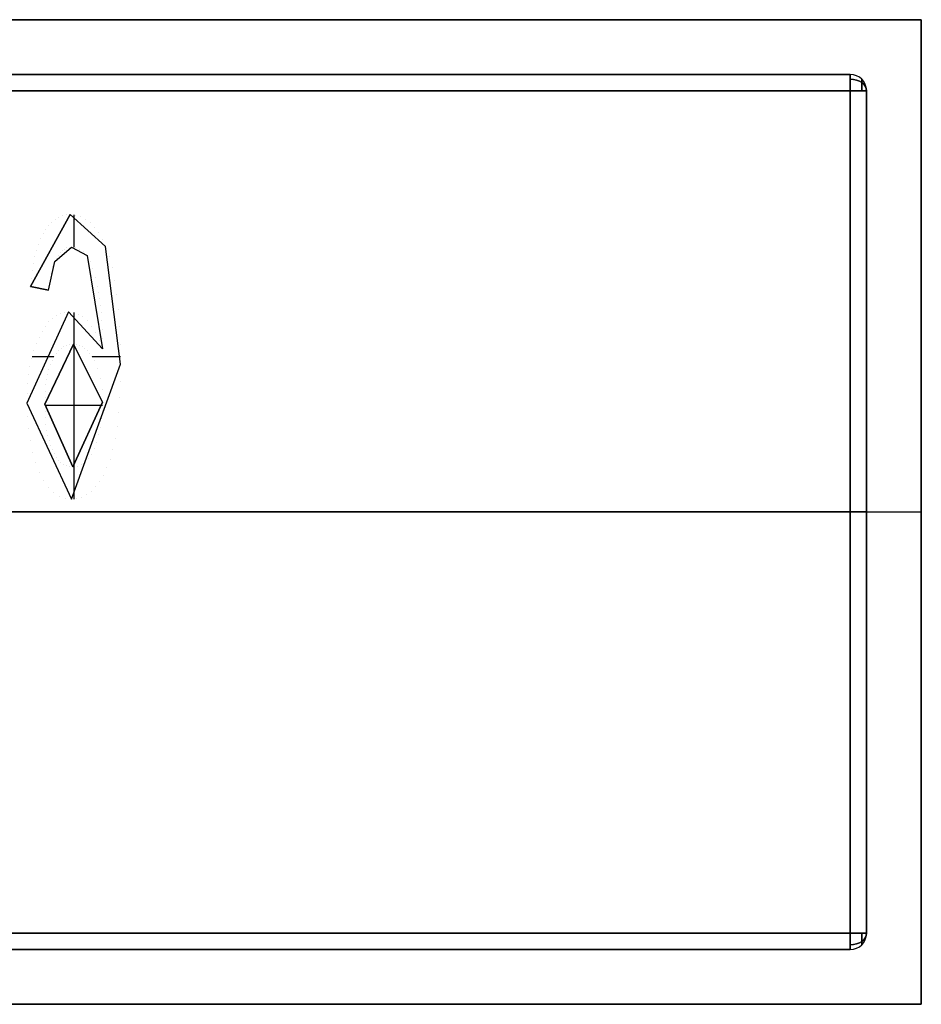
# Model space of a CAD drawing. Extents: x -64 to 57, y 4 to 161.
# Tile 121 of 256: x -38.778 to -37.954, y 96.324 to 97.224. Entities that reach past the tile are written whole.
import ezdxf

# ---------------------------------------------------------------- set-up
doc = ezdxf.new("R2010")
doc.units = 0
doc.layers.add('DEFAULT', color=7, linetype='CONTINUOUS')

msp = doc.modelspace()

# ---------------------------------------------------------------- linework, layer by layer
at = {"layer": 'DEFAULT', "color": 8}
for p, q in [((-37.95396, 97.22402, 35.28056), (-39.65395, 97.22402, 35.28056)), ((-39.65395, 97.22402, 35.88056), (-37.95396, 97.22402, 35.88056)), ((-39.65395, 97.22402, 35.58056), (-37.95396, 97.22402, 35.58056)), ((-37.95396, 96.32402, 35.28056), (-37.95396, 97.22402, 35.28056)), ((-37.95396, 97.22402, 35.88056), (-37.95396, 97.22402, 35.28056)), ((-37.95396, 97.22402, 35.88056), (-37.95396, 96.32402, 35.88056)), ((-37.95396, 96.32402, 35.58056), (-37.95396, 97.22402, 35.58056)), ((-39.65395, 96.77402, 35.28056), (-37.95396, 96.77402, 35.28056)), ((-39.65395, 96.77402, 35.88056), (-37.95396, 96.77402, 35.88056)), ((-37.95396, 96.77402, 35.88056), (-37.95396, 96.77402, 35.28056)), ((-39.65395, 96.32402, 35.28056), (-37.95396, 96.32402, 35.28056)), ((-37.95396, 96.32402, 35.88056), (-39.65395, 96.32402, 35.88056)), ((-39.65395, 96.32402, 35.58056), (-37.95396, 96.32402, 35.58056)), ((-37.95396, 96.32402, 35.88056), (-37.95396, 96.32402, 35.28056))]:
    msp.add_line(p, q, dxfattribs=at)
at = {"layer": 'DEFAULT', "color": 9}
for p, q in [((-38.01896, 97.17402, 35.85024), (-39.58896, 97.17402, 35.85024)), ((-39.58896, 97.17402, 35.58024), (-38.01896, 97.17402, 35.58024)), ((-38.01896, 97.17402, 35.71524), (-39.58896, 97.17402, 35.71524)), ((-38.01896, 97.17402, 35.58024), (-38.01896, 97.17402, 35.85024)), ((-39.58896, 97.15902, 35.86524), (-38.01896, 97.15902, 35.86524)), ((-38.01896, 97.15902, 35.56524), (-39.58896, 97.15902, 35.56524)), ((-38.01896, 97.15902, 35.86524), (-38.01896, 96.38902, 35.86524)), ((-38.01896, 96.38902, 35.56524), (-38.01896, 97.15902, 35.56524)), ((-38.00396, 96.38902, 35.85024), (-38.00396, 97.15902, 35.85024)), ((-38.00396, 97.15902, 35.85024), (-38.00396, 97.15902, 35.58024)), ((-38.00396, 97.15902, 35.58024), (-38.00396, 96.38902, 35.58024)), ((-38.00396, 96.38902, 35.71524), (-38.00396, 97.15902, 35.71524)), ((-38.76786, 96.97999, 35.56324), (-38.73149, 97.04585, 35.56324)), ((-38.73149, 97.04585, 35.56524), (-38.76786, 96.97999, 35.56524)), ((-38.73149, 97.04585, 35.56424), (-38.76786, 96.97999, 35.56424)), ((-38.74826, 97.03901, 35.56324), (-38.74826, 97.03901, 35.56524)), ((-38.74527, 97.04148, 35.56324), (-38.74527, 97.04148, 35.56524)), ((-38.74208, 97.04338, 35.56324), (-38.74208, 97.04338, 35.56524)), ((-38.73869, 97.04477, 35.56324), (-38.73869, 97.04477, 35.56524)), ((-38.73519, 97.04559, 35.56324), (-38.73519, 97.04559, 35.56524)), ((-38.69928, 97.01668, 35.56324), (-38.73149, 97.04585, 35.56324)), ((-38.73149, 97.04585, 35.56324), (-38.73149, 97.04585, 35.56524)), ((-38.69928, 97.01668, 35.56524), (-38.73149, 97.04585, 35.56524)), ((-38.69928, 97.01668, 35.56424), (-38.73149, 97.04585, 35.56424)), ((-38.72835, 97.04563, 35.56324), (-38.72835, 97.01603, 35.56324)), ((-38.72655, 97.04539, 35.56324), (-38.72655, 97.04539, 35.56524)), ((-38.72186, 97.04405, 35.56324), (-38.72186, 97.04405, 35.56524)), ((-38.71744, 97.04173, 35.56324), (-38.71744, 97.04173, 35.56524)), ((-38.71332, 97.03854, 35.56324), (-38.71332, 97.03854, 35.56524)), ((-38.75376, 97.03247, 35.56324), (-38.75376, 97.03247, 35.56524)), ((-38.75109, 97.03602, 35.56324), (-38.75109, 97.03602, 35.56524)), ((-38.70941, 97.03448, 35.56324), (-38.70941, 97.03448, 35.56524)), ((-38.70576, 97.02944, 35.56324), (-38.70576, 97.02944, 35.56524)), ((-38.7586, 97.02378, 35.56324), (-38.7586, 97.02378, 35.56524)), ((-38.75628, 97.02836, 35.56324), (-38.75628, 97.02836, 35.56524)), ((-38.70242, 97.02352, 35.56324), (-38.70242, 97.02352, 35.56524)), ((-38.76246, 97.01333, 35.56324), (-38.76246, 97.01333, 35.56524)), ((-38.76066, 97.01879, 35.56324), (-38.76066, 97.01879, 35.56524)), ((-38.74563, 97.00304, 35.56324), (-38.7304, 97.01621, 35.56324)), ((-38.74563, 97.00304, 35.56524), (-38.7304, 97.01621, 35.56524)), ((-38.74563, 97.00304, 35.56424), (-38.7304, 97.01621, 35.56424)), ((-38.74059, 97.01107, 35.56324), (-38.74059, 97.01107, 35.56524)), ((-38.73874, 97.01292, 35.56324), (-38.73874, 97.01292, 35.56524)), ((-38.73678, 97.01436, 35.56324), (-38.73678, 97.01436, 35.56524)), ((-38.73478, 97.01539, 35.56324), (-38.73478, 97.01539, 35.56524)), ((-38.73262, 97.01601, 35.56324), (-38.73262, 97.01601, 35.56524)), ((-38.7304, 97.01621, 35.56324), (-38.716, 97.0086, 35.56324)), ((-38.7304, 97.01621, 35.56524), (-38.716, 97.0086, 35.56524)), ((-38.7304, 97.01621, 35.56524), (-38.7304, 97.01621, 35.56324)), ((-38.7304, 97.01621, 35.56424), (-38.716, 97.0086, 35.56424)), ((-38.7268, 97.01575, 35.56324), (-38.7268, 97.01575, 35.56524)), ((-38.7232, 97.01431, 35.56324), (-38.7232, 97.01431, 35.56524)), ((-38.7196, 97.01194, 35.56324), (-38.7196, 97.01194, 35.56524)), ((-38.69928, 97.01668, 35.56524), (-38.69928, 97.01668, 35.56324)), ((-38.68554, 96.90925, 35.56324), (-38.69928, 97.01668, 35.56324)), ((-38.68554, 96.90925, 35.56524), (-38.69928, 97.01668, 35.56524)), ((-38.68554, 96.90925, 35.56424), (-38.69928, 97.01668, 35.56424)), ((-38.764, 97.00752, 35.56324), (-38.764, 97.00752, 35.56524)), ((-38.7514, 96.9767, 35.56324), (-38.74563, 97.00304, 35.56324)), ((-38.7514, 96.9767, 35.56524), (-38.74563, 97.00304, 35.56524)), ((-38.7514, 96.9767, 35.56424), (-38.74563, 97.00304, 35.56424)), ((-38.74563, 97.00304, 35.56524), (-38.74563, 97.00304, 35.56324)), ((-38.74404, 97.00613, 35.56324), (-38.74404, 97.00613, 35.56524)), ((-38.74239, 97.00881, 35.56324), (-38.74239, 97.00881, 35.56524)), ((-38.716, 97.0086, 35.56324), (-38.70201, 96.92309, 35.56324)), ((-38.716, 97.0086, 35.56524), (-38.70201, 96.92309, 35.56524)), ((-38.716, 97.0086, 35.56524), (-38.716, 97.0086, 35.56324)), ((-38.716, 97.0086, 35.56424), (-38.70201, 96.92309, 35.56424)), ((-38.71332, 97.00309, 35.56324), (-38.71332, 97.00309, 35.56524)), ((-38.69604, 97.00767, 35.56324), (-38.69604, 97.00767, 35.56524)), ((-38.76642, 96.99461, 35.56324), (-38.76642, 96.99461, 35.56524)), ((-38.76534, 97.00124, 35.56324), (-38.76534, 97.00124, 35.56524)), ((-38.74738, 96.99831, 35.56324), (-38.74738, 96.99831, 35.56524)), ((-38.7108, 96.99646, 35.56324), (-38.7108, 96.99646, 35.56524)), ((-38.69326, 96.99738, 35.56324), (-38.69326, 96.99738, 35.56524)), ((-38.76724, 96.98751, 35.56324), (-38.76724, 96.98751, 35.56524)), ((-38.75026, 96.98514, 35.56324), (-38.75026, 96.98514, 35.56524)), ((-38.74898, 96.99234, 35.56324), (-38.74898, 96.99234, 35.56524)), ((-38.70844, 96.98869, 35.56324), (-38.70844, 96.98869, 35.56524)), ((-38.69089, 96.98586, 35.56324), (-38.69089, 96.98586, 35.56524)), ((-38.76786, 96.97999, 35.56324), (-38.7514, 96.9767, 35.56324)), ((-38.76786, 96.97999, 35.56524), (-38.7514, 96.9767, 35.56524)), ((-38.76786, 96.97999, 35.56524), (-38.76786, 96.97999, 35.56324)), ((-38.7514, 96.9767, 35.56424), (-38.76786, 96.97999, 35.56424)), ((-38.75963, 96.97835, 35.56524), (-38.75963, 96.97835, 35.56324)), ((-38.7514, 96.9767, 35.56524), (-38.7514, 96.9767, 35.56324)), ((-38.70628, 96.97979, 35.56324), (-38.70628, 96.97979, 35.56524)), ((-38.7053, 96.9748, 35.56324), (-38.7053, 96.9748, 35.56524)), ((-38.70447, 96.96919, 35.56324), (-38.70447, 96.96919, 35.56524)), ((-38.68899, 96.97305, 35.56324), (-38.68899, 96.97305, 35.56524)), ((-38.73318, 96.95695, 35.56324), (-38.77115, 96.8736, 35.56324)), ((-38.73318, 96.95695, 35.56524), (-38.77115, 96.8736, 35.56524)), ((-38.73318, 96.95695, 35.56424), (-38.77115, 96.8736, 35.56424)), ((-38.73318, 96.95695, 35.56524), (-38.73318, 96.95695, 35.56324)), ((-38.70201, 96.92309, 35.56324), (-38.73318, 96.95695, 35.56324)), ((-38.70201, 96.92309, 35.56524), (-38.73318, 96.95695, 35.56524)), ((-38.70201, 96.92309, 35.56424), (-38.73318, 96.95695, 35.56424)), ((-38.70375, 96.96296, 35.56324), (-38.70375, 96.96296, 35.56524)), ((-38.6875, 96.959, 35.56324), (-38.6875, 96.959, 35.56524)), ((-38.75109, 96.94784, 35.56324), (-38.75109, 96.94784, 35.56524)), ((-38.74779, 96.95113, 35.56324), (-38.74779, 96.95113, 35.56524)), ((-38.74435, 96.95365, 35.56324), (-38.74435, 96.95365, 35.56524)), ((-38.7408, 96.9555, 35.56324), (-38.7408, 96.9555, 35.56524)), ((-38.73704, 96.95659, 35.56324), (-38.73704, 96.95659, 35.56524)), ((-38.72871, 96.95643, 35.56324), (-38.72871, 96.95643, 35.56524)), ((-38.72835, 96.95635, 35.56324), (-38.72835, 96.9273, 35.56324)), ((-38.72439, 96.95489, 35.56324), (-38.72439, 96.95489, 35.56524)), ((-38.72012, 96.95226, 35.56324), (-38.72012, 96.95226, 35.56524)), ((-38.71595, 96.94861, 35.56324), (-38.71595, 96.94861, 35.56524)), ((-38.70314, 96.95617, 35.56324), (-38.70314, 96.95617, 35.56524)), ((-38.70267, 96.94882, 35.56324), (-38.70267, 96.94882, 35.56524)), ((-38.75721, 96.93914, 35.56324), (-38.75721, 96.93914, 35.56524)), ((-38.75423, 96.94388, 35.56324), (-38.75423, 96.94388, 35.56524)), ((-38.71199, 96.94388, 35.56324), (-38.71199, 96.94388, 35.56524)), ((-38.70231, 96.94084, 35.56324), (-38.70231, 96.94084, 35.56524)), ((-38.68642, 96.94367, 35.56324), (-38.68642, 96.94367, 35.56524)), ((-38.76004, 96.93369, 35.56324), (-38.76004, 96.93369, 35.56524)), ((-38.70833, 96.93806, 35.56324), (-38.70833, 96.93806, 35.56524)), ((-38.70504, 96.93112, 35.56324), (-38.70504, 96.93112, 35.56524)), ((-38.70211, 96.93225, 35.56324), (-38.70211, 96.93225, 35.56524)), ((-38.76493, 96.92124, 35.56324), (-38.76493, 96.92124, 35.56524)), ((-38.76266, 96.92767, 35.56324), (-38.76266, 96.92767, 35.56524)), ((-38.72866, 96.92731, 35.56324), (-38.75469, 96.87257, 35.56324)), ((-38.72866, 96.92731, 35.56524), (-38.75469, 96.87257, 35.56524)), ((-38.75469, 96.87257, 35.56424), (-38.72866, 96.92731, 35.56424)), ((-38.74229, 96.9216, 35.56324), (-38.74229, 96.9216, 35.56524)), ((-38.73997, 96.92366, 35.56324), (-38.73997, 96.92366, 35.56524)), ((-38.7374, 96.92525, 35.56324), (-38.7374, 96.92525, 35.56524)), ((-38.73468, 96.92638, 35.56324), (-38.73468, 96.92638, 35.56524)), ((-38.73179, 96.92711, 35.56324), (-38.73179, 96.92711, 35.56524)), ((-38.72866, 96.92731, 35.56324), (-38.72866, 96.92731, 35.56524)), ((-38.70201, 96.87427, 35.56324), (-38.72866, 96.92731, 35.56324)), ((-38.70201, 96.87427, 35.56524), (-38.72866, 96.92731, 35.56524)), ((-38.72866, 96.92731, 35.56424), (-38.70201, 96.87427, 35.56424)), ((-38.72835, 96.9273, 35.56524), (-38.72835, 96.81542, 35.56524)), ((-38.72593, 96.92711, 35.56324), (-38.72593, 96.92711, 35.56524)), ((-38.72331, 96.92638, 35.56324), (-38.72331, 96.92638, 35.56524)), ((-38.72078, 96.92525, 35.56324), (-38.72078, 96.92525, 35.56524)), ((-38.71837, 96.92366, 35.56324), (-38.71837, 96.92366, 35.56524)), ((-38.71605, 96.9216, 35.56324), (-38.71605, 96.9216, 35.56524)), ((-38.70201, 96.92309, 35.56524), (-38.70201, 96.92309, 35.56324)), ((-38.68575, 96.92711, 35.56324), (-38.68575, 96.92711, 35.56524)), ((-38.76683, 96.91435, 35.56324), (-38.76683, 96.91435, 35.56524)), ((-38.74653, 96.91579, 35.56324), (-38.76647, 96.91579, 35.56324)), ((-38.7481, 96.91265, 35.56324), (-38.7481, 96.91265, 35.56524)), ((-38.74635, 96.9161, 35.56324), (-38.74635, 96.9161, 35.56524)), ((-38.7444, 96.91908, 35.56324), (-38.7444, 96.91908, 35.56524)), ((-38.71389, 96.91908, 35.56324), (-38.71389, 96.91908, 35.56524)), ((-38.71178, 96.9161, 35.56324), (-38.71178, 96.9161, 35.56524)), ((-38.68558, 96.91579, 35.56324), (-38.71158, 96.91579, 35.56324)), ((-38.70977, 96.91265, 35.56324), (-38.70977, 96.91265, 35.56524)), ((-38.76837, 96.90704, 35.56324), (-38.76837, 96.90704, 35.56524)), ((-38.75098, 96.90467, 35.56324), (-38.75098, 96.90467, 35.56524)), ((-38.74965, 96.90884, 35.56324), (-38.74965, 96.90884, 35.56524)), ((-38.73056, 96.78572, 35.56324), (-38.68554, 96.90925, 35.56324)), ((-38.73056, 96.78572, 35.56524), (-38.68554, 96.90925, 35.56524)), ((-38.73056, 96.78572, 35.56424), (-38.68554, 96.90925, 35.56424)), ((-38.70638, 96.90478, 35.56324), (-38.70638, 96.90478, 35.56524)), ((-38.68554, 96.90925, 35.56524), (-38.68554, 96.90925, 35.56324)), ((-38.76961, 96.89932, 35.56324), (-38.76961, 96.89932, 35.56524)), ((-38.75304, 96.89531, 35.56324), (-38.75304, 96.89531, 35.56524)), ((-38.75212, 96.90015, 35.56324), (-38.75212, 96.90015, 35.56524)), ((-38.70396, 96.89577, 35.56324), (-38.70396, 96.89577, 35.56524)), ((-38.77048, 96.89119, 35.56324), (-38.77048, 96.89119, 35.56524)), ((-38.75376, 96.89017, 35.56324), (-38.75376, 96.89017, 35.56524)), ((-38.70247, 96.88559, 35.56324), (-38.70247, 96.88559, 35.56524)), ((-38.68575, 96.89335, 35.56324), (-38.68575, 96.89335, 35.56524)), ((-38.771, 96.8826, 35.56324), (-38.771, 96.8826, 35.56524)), ((-38.75459, 96.87874, 35.56324), (-38.75459, 96.87874, 35.56524)), ((-38.75428, 96.88461, 35.56324), (-38.75428, 96.88461, 35.56524)), ((-38.68631, 96.87859, 35.56324), (-38.68631, 96.87859, 35.56524)), ((-38.77115, 96.8736, 35.56324), (-38.73056, 96.78572, 35.56324)), ((-38.77115, 96.8736, 35.56524), (-38.73056, 96.78572, 35.56524)), ((-38.77115, 96.8736, 35.56524), (-38.77115, 96.8736, 35.56324)), ((-38.77115, 96.8736, 35.56424), (-38.73056, 96.78572, 35.56424)), ((-38.75469, 96.87257, 35.56324), (-38.72932, 96.81536, 35.56324)), ((-38.75469, 96.87257, 35.56324), (-38.75469, 96.87257, 35.56524)), ((-38.75469, 96.87257, 35.56524), (-38.72932, 96.81536, 35.56524)), ((-38.72932, 96.81536, 35.56424), (-38.75469, 96.87257, 35.56424)), ((-38.70204, 96.87133, 35.56524), (-38.75468, 96.87133, 35.56524)), ((-38.72932, 96.81536, 35.56324), (-38.70201, 96.87427, 35.56324)), ((-38.72932, 96.81536, 35.56524), (-38.70201, 96.87427, 35.56524)), ((-38.70201, 96.87427, 35.56424), (-38.72932, 96.81536, 35.56424)), ((-38.70201, 96.87427, 35.56324), (-38.70201, 96.87427, 35.56524)), ((-38.77084, 96.86171, 35.56324), (-38.77084, 96.86171, 35.56524)), ((-38.75459, 96.86614, 35.56324), (-38.75459, 96.86614, 35.56524)), ((-38.75428, 96.86002, 35.56324), (-38.75428, 96.86002, 35.56524)), ((-38.70293, 96.85904, 35.56324), (-38.70293, 96.85904, 35.56524)), ((-38.70221, 96.86655, 35.56324), (-38.70221, 96.86655, 35.56524)), ((-38.68729, 96.86501, 35.56324), (-38.68729, 96.86501, 35.56524)), ((-38.76981, 96.85029, 35.56324), (-38.76981, 96.85029, 35.56524)), ((-38.75376, 96.85431, 35.56324), (-38.75376, 96.85431, 35.56524)), ((-38.75304, 96.8489, 35.56324), (-38.75304, 96.8489, 35.56524)), ((-38.70401, 96.85163, 35.56324), (-38.70401, 96.85163, 35.56524)), ((-38.68868, 96.85256, 35.56324), (-38.68868, 96.85256, 35.56524)), ((-38.75206, 96.84381, 35.56324), (-38.75206, 96.84381, 35.56524)), ((-38.70561, 96.84443, 35.56324), (-38.70561, 96.84443, 35.56524)), ((-38.69043, 96.84129, 35.56324), (-38.69043, 96.84129, 35.56524)), ((-38.76817, 96.83923, 35.56324), (-38.76817, 96.83923, 35.56524)), ((-38.75093, 96.83913, 35.56324), (-38.75093, 96.83913, 35.56524)), ((-38.74954, 96.83475, 35.56324), (-38.74954, 96.83475, 35.56524)), ((-38.70972, 96.83193, 35.56324), (-38.70972, 96.83193, 35.56524)), ((-38.70756, 96.83774, 35.56324), (-38.70756, 96.83774, 35.56524)), ((-38.69259, 96.8312, 35.56324), (-38.69259, 96.8312, 35.56524)), ((-38.76585, 96.82863, 35.56324), (-38.76585, 96.82863, 35.56524)), ((-38.748, 96.83074, 35.56324), (-38.748, 96.83074, 35.56524)), ((-38.74625, 96.82714, 35.56324), (-38.74625, 96.82714, 35.56524)), ((-38.74435, 96.824, 35.56324), (-38.74435, 96.824, 35.56524)), ((-38.71487, 96.82277, 35.56324), (-38.71487, 96.82277, 35.56524)), ((-38.71219, 96.82693, 35.56324), (-38.71219, 96.82693, 35.56524)), ((-38.69516, 96.82225, 35.56324), (-38.69516, 96.82225, 35.56524)), ((-38.76297, 96.81886, 35.56324), (-38.76297, 96.81886, 35.56524)), ((-38.74224, 96.82138, 35.56324), (-38.74224, 96.82138, 35.56524)), ((-38.74003, 96.81922, 35.56324), (-38.74003, 96.81922, 35.56524)), ((-38.73761, 96.81752, 35.56324), (-38.73761, 96.81752, 35.56524)), ((-38.73498, 96.81634, 35.56324), (-38.73498, 96.81634, 35.56524)), ((-38.73226, 96.81562, 35.56324), (-38.73226, 96.81562, 35.56524)), ((-38.72932, 96.81536, 35.56524), (-38.72932, 96.81536, 35.56324)), ((-38.72835, 96.81542, 35.56324), (-38.72835, 96.78586, 35.56324)), ((-38.72511, 96.81582, 35.56324), (-38.72511, 96.81582, 35.56524)), ((-38.7213, 96.81721, 35.56324), (-38.7213, 96.81721, 35.56524)), ((-38.7179, 96.81953, 35.56324), (-38.7179, 96.81953, 35.56524)), ((-38.6981, 96.81448, 35.56324), (-38.6981, 96.81448, 35.56524)), ((-38.75963, 96.81027, 35.56324), (-38.75963, 96.81027, 35.56524)), ((-38.70134, 96.80774, 35.56324), (-38.70134, 96.80774, 35.56524)), ((-38.75577, 96.80291, 35.56324), (-38.75577, 96.80291, 35.56524)), ((-38.7514, 96.79679, 35.56324), (-38.7514, 96.79679, 35.56524)), ((-38.70854, 96.79694, 35.56324), (-38.70854, 96.79694, 35.56524)), ((-38.70483, 96.80188, 35.56324), (-38.70483, 96.80188, 35.56524)), ((-38.74666, 96.79195, 35.56324), (-38.74666, 96.79195, 35.56524)), ((-38.74162, 96.7885, 35.56324), (-38.74162, 96.7885, 35.56524)), ((-38.73622, 96.78639, 35.56324), (-38.73622, 96.78639, 35.56524)), ((-38.72567, 96.78619, 35.56324), (-38.72567, 96.78619, 35.56524)), ((-38.72104, 96.78752, 35.56324), (-38.72104, 96.78752, 35.56524)), ((-38.71667, 96.78979, 35.56324), (-38.71667, 96.78979, 35.56524)), ((-38.7125, 96.79293, 35.56324), (-38.7125, 96.79293, 35.56524)), ((-38.73056, 96.78572, 35.56524), (-38.73056, 96.78572, 35.56324)), ((-38.01896, 96.77402, 35.86524), (-39.58896, 96.77402, 35.86524)), ((-38.01896, 96.77402, 35.56524), (-39.58896, 96.77402, 35.56524)), ((-38.00396, 96.77402, 35.85024), (-38.00396, 96.77402, 35.58024)), ((-38.01896, 96.38902, 35.86524), (-39.58896, 96.38902, 35.86524)), ((-39.58896, 96.38902, 35.56524), (-38.01896, 96.38902, 35.56524)), ((-38.00396, 96.38902, 35.58024), (-38.00396, 96.38902, 35.85024)), ((-39.58896, 96.37402, 35.85024), (-38.01896, 96.37402, 35.85024)), ((-38.01896, 96.37402, 35.58024), (-39.58896, 96.37402, 35.58024)), ((-39.58896, 96.37402, 35.71524), (-38.01896, 96.37402, 35.71524)), ((-38.01896, 96.37402, 35.85024), (-38.01896, 96.37402, 35.58024))]:
    msp.add_line(p, q, dxfattribs=at)
at = {"layer": 'DEFAULT', "color": 9, "extrusion": (1, -8.74228e-08, -7.64274e-15)}
for centre, start, end in [((97.15901, 35.85024, -38.01896), 0, 90), ((97.15901, 35.58024, -38.01896), 270, 0), ((96.38901, 35.85024, -38.01896), 90, 180), ((96.38901, 35.58024, -38.01896), 180, 270)]:
    msp.add_arc(centre, 0.015, start, end, dxfattribs=at)
at = {"layer": 'DEFAULT', "color": 9, "extrusion": (1.97099e-15, -4.37114e-08, 1)}
msp.add_arc((-38.01896, 97.15902, 35.85023), 0.015, 359.99999, 89.99999, dxfattribs=at)
at = {"layer": 'DEFAULT', "color": 9, "extrusion": (3.82137e-15, -4.37114e-08, 1)}
msp.add_arc((-38.01896, 97.15902, 35.58023), 0.015, 359.99999, 89.99999, dxfattribs=at)
at = {"layer": 'DEFAULT', "color": 9, "extrusion": (0, -4.37114e-08, 1)}
msp.add_arc((-38.01896, 97.15902, 35.71523), 0.015, 359.99999, 89.99999, dxfattribs=at)
at = {"layer": 'DEFAULT', "color": 9, "extrusion": (6.18169e-08, 0.707107, -0.707107)}
msp.add_arc((38.01896, 94.05174, 43.35185), 0.015, 90, 180, dxfattribs=at)
at = {"layer": 'DEFAULT', "color": 9, "extrusion": (6.18197e-08, 0.707107, 0.707107)}
msp.add_arc((38.01896, -43.54277, 93.86082), 0.015, 180, 270, dxfattribs=at)
at = {"layer": 'DEFAULT', "color": 9, "extrusion": (1, -8.74237e-08, -9.17683e-13)}
msp.add_arc((97.15901, 35.85024, -38.00836), 0.01061, 0, 90, dxfattribs=at)
at = {"layer": 'DEFAULT', "color": 9, "extrusion": (1, -8.74237e-08, 9.1004e-13)}
msp.add_arc((97.15901, 35.58024, -38.00836), 0.01061, 270, 0, dxfattribs=at)
at = {"layer": 'DEFAULT', "color": 9, "extrusion": (8.74228e-08, 1, 4.37114e-08)}
for centre, start, end in [((38.01896, 35.85023, 97.15902), 90, 180), ((38.01896, 35.85023, 96.77402), 90, 180), ((38.01896, 35.58023, 96.77402), 180, 270), ((38.01896, 35.85023, 96.38902), 90, 180), ((38.01896, 35.58023, 96.38902), 180, 270)]:
    msp.add_arc(centre, 0.015, start, end, dxfattribs=at)
at = {"layer": 'DEFAULT', "color": 9, "extrusion": (8.74225e-08, 1, 4.37114e-08)}
msp.add_arc((38.01896, 35.58023, 97.15902), 0.015, 180, 270, dxfattribs=at)
at = {"layer": 'DEFAULT', "color": 9, "extrusion": (1.28058e-12, -4.37114e-08, 1)}
msp.add_arc((-38.01896, 96.38902, 35.58023), 0.015, 269.99999, 359.99999, dxfattribs=at)
at = {"layer": 'DEFAULT', "color": 9, "extrusion": (2.89618e-15, -4.37114e-08, 1)}
msp.add_arc((-38.01896, 96.38902, 35.85023), 0.015, 269.99999, 359.99999, dxfattribs=at)
at = {"layer": 'DEFAULT', "color": 9, "extrusion": (6.1815e-08, 0.707107, 0.707107)}
msp.add_arc((38.01896, -42.80738, 93.50727), 0.015, 90, 180, dxfattribs=at)
at = {"layer": 'DEFAULT', "color": 9, "extrusion": (7.10543e-15, -4.37114e-08, 1)}
msp.add_arc((-38.01896, 96.38902, 35.71523), 0.015, 269.99999, 359.99999, dxfattribs=at)
at = {"layer": 'DEFAULT', "color": 9, "extrusion": (6.18165e-08, 0.707107, -0.707107)}
msp.add_arc((38.01896, 93.31635, 42.9983), 0.015, 180, 270, dxfattribs=at)
at = {"layer": 'DEFAULT', "color": 9, "extrusion": (1, -8.74225e-08, 4.36346e-13)}
msp.add_arc((96.38901, 35.85024, -38.00836), 0.01061, 90, 180, dxfattribs=at)
at = {"layer": 'DEFAULT', "color": 9, "extrusion": (1, -8.74225e-08, -4.43988e-13)}
msp.add_arc((96.38901, 35.58024, -38.00836), 0.01061, 180, 270, dxfattribs=at)

doc.saveas('drawing.dxf')
